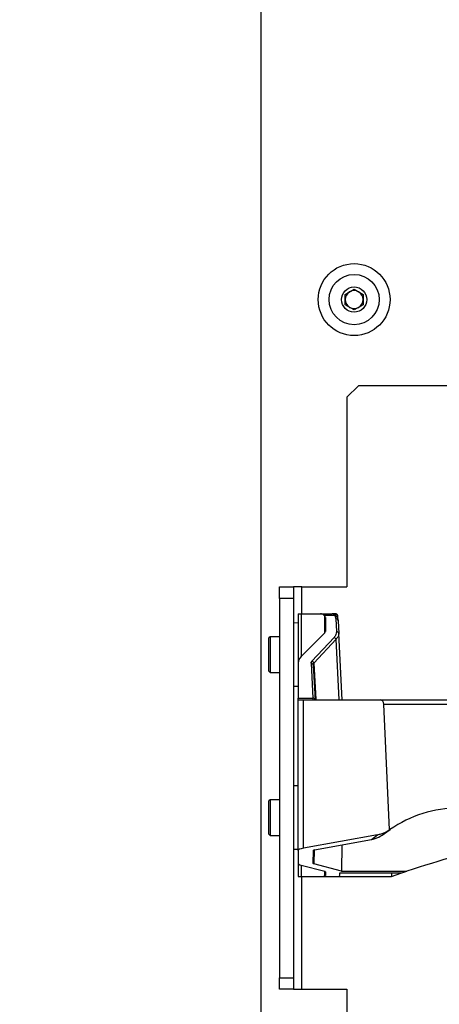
# Model space of a CAD drawing. Header units: inches. Extents: x 0.4 to 16.8, y 0 to 10.8.
# Tile 15 of 102: x 4.657 to 5.114, y 4.806 to 5.877. Entities that reach past the tile are written whole.
import ezdxf

# ---------------------------------------------------------------- set-up
doc = ezdxf.new("R2010")
doc.units = ezdxf.units.IN
doc.header["$MEASUREMENT"] = 0
doc.layers.add('FORMAT', color=7, linetype='Continuous')
doc.styles.add('SLDTEXTSTYLE3', font='TXT', dxfattribs={"width": 0.75})
doc.dimstyles.new('SLDDIMSTYLE0', dxfattribs={"dimtxt": 0.125, "dimasz": 0.13, "dimexe": 0, "dimexo": 0.0625, "dimgap": 0.03125, "dimtad": 0, "dimtih": 1, "dimtoh": 1, "dimdec": 1, "dimlfac": 8, "dimrnd": 1e-09, "dimzin": 12, "dimdsep": 46, "dimtxsty": 'SLDTEXTSTYLE3', "dimsah": 1, "dimcen": 0.09, "dimadec": 0, "dimazin": 3, "dimtfac": 1, "dimtdec": 1, "dimtofl": 0, "dimtmove": 0, "dimatfit": 3, "dimfxl": 0, "dimfrac": 2, "dimtolj": 1, "dimtzin": 12, "dimarcsym": 0})
doc.dimstyles.new('SLDDIMSTYLE1', dxfattribs={"dimtxt": 0.125, "dimasz": 0.13, "dimexe": 0, "dimexo": 0.0625, "dimgap": 0.03125, "dimtad": 0, "dimtih": 1, "dimtoh": 1, "dimdec": 1, "dimlfac": 8, "dimrnd": 1e-09, "dimzin": 4, "dimdsep": 46, "dimtxsty": 'SLDTEXTSTYLE3', "dimsah": 1, "dimcen": 0.09, "dimadec": 0, "dimazin": 1, "dimtfac": 1, "dimtdec": 1, "dimtofl": 0, "dimtmove": 0, "dimatfit": 3, "dimfxl": 0, "dimfrac": 2, "dimtolj": 1, "dimtzin": 12, "dimarcsym": 0})

# ---------------------------------------------------------------- blocks, each defined once
blk = doc.blocks.new('_D_2')
at = {"layer": 'FORMAT'}
for p, q in [((4.9238, 6.8538), (3.9288, 6.8538)), ((4.0538, 6.8538), (4.0538, 5.5647)), ((3.9152, 5.5393), (3.8772, 5.5393)), ((3.8772, 5.5393), (3.8772, 5.3409)), ((4.1923, 5.5393), (4.2304, 5.5393)), ((4.2304, 5.5393), (4.2304, 5.3409)), ((3.8772, 5.3409), (3.9152, 5.3409)), ((4.2304, 5.3409), (4.1923, 5.3409)), ((4.0538, 3.6663), (4.0538, 4.9554)), ((4.9238, 3.6663), (3.9288, 3.6663))]:
    blk.add_line(p, q, dxfattribs=at)
for points in [[(4.0538, 6.8538), (4.0338, 6.7238), (4.0738, 6.7238)], [(4.0538, 3.6663), (4.0738, 3.7963), (4.0338, 3.7963)]]:
    blk.add_solid(points, dxfattribs=at)
at = {"layer": 'FORMAT', "char_height": 0.125, "attachment_point": 1, "style": 'SLDTEXTSTYLE3'}
for s, insert in [('648', (3.9152, 5.502)), ('25.5', (3.8922, 5.315)), ('MOUNTING', (3.6, 5.1165))]:
    blk.add_mtext(s, dxfattribs=dict(at, insert=insert))
blk = doc.blocks.new('_D_3')
at = {"layer": 'FORMAT'}
for p, q in [((4.8777, 6.9475), (3.0659, 6.9475)), ((3.1909, 6.9475), (3.1909, 5.4655)), ((3.0523, 5.4401), (3.0142, 5.4401)), ((3.0142, 5.4401), (3.0142, 5.2416)), ((3.3294, 5.4401), (3.3675, 5.4401)), ((3.3675, 5.4401), (3.3675, 5.2416)), ((3.0142, 5.2416), (3.0523, 5.2416)), ((3.3675, 5.2416), (3.3294, 5.2416)), ((3.1909, 3.5725), (3.1909, 5.0546)), ((4.8777, 3.5725), (3.0659, 3.5725))]:
    blk.add_line(p, q, dxfattribs=at)
for points in [[(3.1909, 6.9475), (3.1709, 6.8175), (3.2109, 6.8175)], [(3.1909, 3.5725), (3.2109, 3.7025), (3.1709, 3.7025)]]:
    blk.add_solid(points, dxfattribs=at)
at = {"layer": 'FORMAT', "char_height": 0.125, "attachment_point": 1, "style": 'SLDTEXTSTYLE3'}
for s, insert in [('686', (3.0523, 5.4028)), ('27.0', (3.0292, 5.2157))]:
    blk.add_mtext(s, dxfattribs=dict(at, insert=insert))

msp = doc.modelspace()

# ---------------------------------------------------------------- linework, layer by layer
at = {"color": 7, "linetype": 'Continuous'}
for p, q in [((4.9199, 6.76), (4.9199, 3.76)), ((5.0117, 5.5782), (5.0215, 5.5838)), ((5.0215, 5.5838), (5.0312, 5.5782)), ((5.0117, 5.5669), (5.0117, 5.5782)), ((5.0312, 5.5782), (5.0312, 5.5669)), ((5.0215, 5.5613), (5.0117, 5.5669)), ((5.0312, 5.5669), (5.0215, 5.5613)), ((5.0262, 5.4788), (5.0137, 5.4663)), ((5.3137, 5.4788), (5.0262, 5.4788)), ((5.0137, 5.4663), (5.0137, 5.26)), ((4.9401, 5.26), (4.9557, 5.26)), ((4.9401, 5.2475), (4.9401, 5.26)), ((4.9557, 5.26), (4.9557, 5.2475)), ((4.9645, 5.26), (4.9557, 5.26)), ((4.9645, 5.26), (5.0137, 5.26)), ((4.9645, 5.2308), (4.9645, 5.26)), ((4.9557, 5.2475), (4.9401, 5.2475)), ((4.9401, 5.2475), (4.9401, 4.835)), ((4.9557, 5.2475), (4.9557, 4.835)), ((4.9606, 5.2308), (4.9606, 5.1773)), ((4.9606, 5.2308), (4.9639, 5.2308)), ((4.9639, 5.2308), (4.9848, 5.2308)), ((4.9639, 5.2308), (4.9639, 5.1844)), ((4.9848, 5.2308), (4.9977, 5.2308)), ((4.9891, 5.2288), (4.9895, 5.2284)), ((5.0006, 5.2288), (4.9891, 5.2288)), ((4.9895, 5.21), (4.9895, 5.2284)), ((4.9902, 5.2269), (4.9902, 5.2114)), ((4.9984, 5.2307), (4.9977, 5.2308)), ((4.9984, 5.2308), (4.9977, 5.2308)), ((5.0006, 5.2288), (5.0016, 5.2253)), ((5.0016, 5.2253), (5.0023, 5.2115)), ((5.0036, 5.2284), (5.0033, 5.2284)), ((5.0038, 5.2284), (5.0036, 5.2284)), ((5.004, 5.2233), (5.0038, 5.2284)), ((4.9606, 5.2209), (4.9557, 5.2207)), ((5.004, 5.2233), (5.0048, 5.2095)), ((4.93, 5.2058), (4.9288, 5.2047)), ((4.9288, 5.1865), (4.9288, 5.2047)), ((4.9401, 5.2058), (4.93, 5.2058)), ((4.93, 5.2058), (4.93, 5.1865)), ((4.9895, 5.21), (4.9639, 5.1844)), ((4.9997, 5.2051), (4.9755, 5.1793)), ((5.0086, 5.1372), (5.0048, 5.2095)), ((5.0018, 5.2031), (4.9776, 5.1773)), ((5.0053, 5.1372), (5.0018, 5.2031)), ((4.9288, 5.1683), (4.9288, 5.1865)), ((4.93, 5.1865), (4.93, 5.1671)), ((4.9606, 5.1773), (4.9606, 5.1392)), ((4.9746, 5.1771), (4.9766, 5.1392)), ((4.977, 5.1751), (4.979, 5.1372)), ((4.9776, 5.1773), (4.9797, 5.1378)), ((4.9288, 5.1683), (4.93, 5.1671)), ((4.93, 5.1671), (4.9401, 5.1671)), ((4.9557, 5.1522), (4.9606, 5.152)), ((4.9606, 5.1392), (4.9766, 5.1392)), ((4.9606, 5.1372), (4.9606, 5.1392)), ((4.9606, 4.9735), (4.9606, 5.1372)), ((4.9606, 5.1372), (4.9664, 5.1372)), ((4.9664, 4.976), (4.9664, 5.1372)), ((4.9664, 5.1372), (5.0499, 5.1372)), ((5.0499, 5.1372), (5.2488, 5.1372)), ((5.06, 4.9958), (5.054, 5.1326)), ((5.054, 5.1326), (5.2488, 5.1326)), ((4.9606, 5.0437), (4.9557, 5.0436)), ((4.93, 5.0287), (4.9288, 5.0275)), ((4.9288, 5.0093), (4.9288, 5.0275)), ((4.9401, 5.0287), (4.93, 5.0287)), ((4.93, 5.0287), (4.93, 5.0093)), ((4.9288, 4.9911), (4.9288, 5.0093)), ((4.93, 5.0093), (4.93, 4.9899)), ((4.9288, 4.9911), (4.93, 4.9899)), ((4.93, 4.9899), (4.9401, 4.9899)), ((5.0469, 4.9906), (4.9664, 4.976)), ((5.0403, 4.9854), (5.0469, 4.9906)), ((5.0546, 4.9918), (5.0606, 4.9962)), ((5.0606, 4.9962), (5.06, 4.9958)), ((4.9784, 4.9742), (5.0403, 4.9854)), ((5.0081, 4.9796), (5.0077, 4.9509)), ((4.9557, 4.975), (4.9606, 4.9748)), ((4.9606, 4.9735), (4.9606, 4.9594)), ((4.9768, 4.9593), (4.9772, 4.9737)), ((4.9779, 4.9741), (4.9775, 4.9589)), ((4.9606, 4.9594), (4.9606, 4.9453)), ((4.9639, 4.9575), (4.9895, 4.9508)), ((4.9639, 4.9575), (4.9639, 4.9453)), ((5.0077, 4.9509), (4.9775, 4.9589)), ((4.9895, 4.9459), (4.9895, 4.9508)), ((4.9902, 4.9504), (4.9902, 4.9463)), ((5.006, 4.9465), (5.0061, 4.949)), ((5.0061, 4.949), (5.0733, 4.949)), ((5.0077, 4.9509), (5.079, 4.9509)), ((5.0621, 4.949), (5.0622, 4.9453)), ((5.0622, 4.9453), (5.0724, 4.9487)), ((5.0733, 4.949), (5.079, 4.9509)), ((4.9606, 4.9453), (4.9639, 4.9453)), ((4.9639, 4.9453), (4.9871, 4.9453)), ((4.9645, 4.8225), (4.9645, 4.9453)), ((4.9871, 4.9453), (4.9895, 4.9459)), ((4.9871, 4.9453), (5.0048, 4.9453)), ((5.0048, 4.9453), (5.0621, 4.9453)), ((5.0621, 4.9453), (5.0622, 4.9453)), ((4.9401, 4.835), (4.9557, 4.835)), ((4.9401, 4.8225), (4.9401, 4.835)), ((4.9557, 4.835), (4.9557, 4.8225)), ((4.9557, 4.8225), (4.9401, 4.8225)), ((4.9557, 4.8225), (4.9645, 4.8225)), ((4.9645, 4.8225), (5.0137, 4.8225)), ((5.0137, 4.8225), (5.0137, 4.6163))]:
    msp.add_line(p, q, dxfattribs=at)
at = {"color": 7, "linetype": 'Continuous', "flags": 128}
for points in [[(4.9988, 5.2307), (4.9988, 5.2307), (4.9984, 5.2308)], [(5.0038, 5.2284), (5.0037, 5.2289), (5.0037, 5.2289)]]:
    msp.add_lwpolyline(points, dxfattribs=at)
at = {"color": 7, "linetype": 'Continuous'}
for radius in [0.0391, 0.0273, 0.0137]:
    msp.add_circle((5.0215, 5.5725), radius, dxfattribs=at)
for centre, radius, start, end in [((5.0215, 5.5725), 0.00975, 120, 180), ((5.0215, 5.5725), 0.00975, 60, 120), ((5.0215, 5.5725), 0.00975, 0, 60), ((5.0215, 5.5725), 0.00975, 180, 240), ((5.0215, 5.5725), 0.00975, 300, 0), ((5.0215, 5.5725), 0.00975, 240, 300), ((5.001, 5.2269), 0.00193, 356.442, 103.1869), ((5.0013, 5.2283), 0.00246, 50.5487, 90), ((5.0018, 5.2231), 0.0023, 7.1763, 94.477), ((4.999, 5.2021), 0.003, 17.6379, 75.8529), ((5.0025, 5.2092), 0.0023, 7.1763, 94.477), ((4.9748, 5.1748), 0.0023, 7.1763, 94.477), ((4.9747, 5.1764), 0.003, 17.6379, 75.8529), ((4.9768, 5.1369), 0.0023, 7.1763, 94.477), ((5.1353, 4.8886), 0.131, 90, 124.7822), ((5.7185, 2.9802), 2.0719, 104.8584, 107.9798)]:
    msp.add_arc(centre, radius, start, end, dxfattribs=at)
for centre, major_axis, ratio, start_param, end_param in [((4.9848, 5.216), (0, 0.0148), 0.57735, 5.759587, 6.283185), ((4.9852, 5.2269), (0.00492, 0), 0.57735, 0, 0.523599), ((4.9852, 5.2114), (0.00492, 0), 0.57735, 5.759587, 6.283185), ((4.9852, 5.1773), (0.0246, 0), 0.57735, 2.617994, 3.141593), ((5.0499, 5.1323), (0, 0.00492), 0.8391, 4.764749, 6.283185), ((4.9852, 4.9735), (0.0246, 0), 0.152336, 2.443461, 3.141593), ((4.9821, 4.9737), (0.00492, 0), 0.152068, 2.43964, 3.137522), ((4.9852, 4.9594), (0.0246, 0), 0.152336, 3.141593, 3.665191), ((4.9817, 4.9593), (0.00492, 0), 0.152448, 3.137501, 3.660916), ((4.9852, 4.9504), (0.00492, 0), 0.152336, 0, 0.523599), ((4.9852, 4.9463), (0.00492, 0), 0.152336, 5.759587, 6.283185), ((4.9814, 4.9465), (0.0246, 0), 0.152123, 5.963963, 6.279112)]:
    msp.add_ellipse(centre, major_axis=major_axis, ratio=ratio, start_param=start_param, end_param=end_param, dxfattribs=at)
msp.add_open_spline([(5.0013, 5.2308), (5.0012, 5.2308), (5.0009, 5.2308), (4.9992, 5.2308), (4.9984, 5.2308)], degree=3, dxfattribs=at)
for points, knots in [([(5.0006, 5.2288), (5.0003, 5.2293), (4.9997, 5.2303), (4.9988, 5.2306), (4.9984, 5.2307)], [0, 0, 0, 0, 0.5061, 1, 1, 1, 1]), ([(5.0028, 5.2278), (5.0023, 5.2284), (5.0013, 5.2299), (4.9998, 5.2304), (4.9989, 5.2306)], [0, 0, 0, 0, 0.441049, 1, 1, 1, 1]), ([(5.0037, 5.2284), (5.0037, 5.2286), (5.0037, 5.2291), (5.0033, 5.2297), (5.0029, 5.2303), (5.0024, 5.2305), (5.0022, 5.2306)], [0, 0, 0, 0, 0.239604, 0.491311, 0.747729, 1, 1, 1, 1]), ([(5.0029, 5.2268), (5.0032, 5.2262), (5.0037, 5.2252), (5.004, 5.2241), (5.004, 5.2236), (5.004, 5.2234), (5.004, 5.2234), (5.004, 5.2233), (5.004, 5.2233), (5.004, 5.2233)], [0, 0, 0, 0, 0.499599, 0.86804, 0.963595, 0.989191, 0.996444, 0.998684, 1, 1, 1, 1]), ([(5.0023, 5.2115), (5.0022, 5.2104), (5.0021, 5.2081), (5.0005, 5.2061), (4.9997, 5.2051)], [0, 0, 0, 0, 0.505694, 1, 1, 1, 1]), ([(5.0048, 5.2095), (5.0047, 5.2084), (5.0045, 5.2061), (5.0027, 5.2041), (5.0018, 5.2031)], [0, 0, 0, 0, 0.50483, 1, 1, 1, 1]), ([(4.9746, 5.1771), (4.9746, 5.1775), (4.9746, 5.1782), (4.9752, 5.1789), (4.9755, 5.1793)], [0, 0, 0, 0, 0.505725, 1, 1, 1, 1]), ([(4.977, 5.1751), (4.9771, 5.1755), (4.9771, 5.1763), (4.9774, 5.177), (4.9776, 5.1773)], [0, 0, 0, 0, 0.569008, 1, 1, 1, 1]), ([(4.9766, 5.1392), (4.9766, 5.1386), (4.9767, 5.1375), (4.9767, 5.1373), (4.9767, 5.1372)], [0, 0, 0, 0, 0.505898, 1, 1, 1, 1]), ([(5.0403, 4.9854), (5.0417, 4.9857), (5.0444, 4.9863), (5.0492, 4.9882), (5.0525, 4.9904), (5.0546, 4.9918)], [0, 0, 0, 0, 0.277847, 0.555702, 1, 1, 1, 1]), ([(5.0469, 4.9906), (5.0483, 4.9909), (5.051, 4.9915), (5.0554, 4.9931), (5.0583, 4.9949), (5.06, 4.9958)], [0, 0, 0, 0, 0.302656, 0.605307, 1, 1, 1, 1])]:
    msp.add_open_spline(points, degree=3, knots=knots, dxfattribs=at)

# ---------------------------------------------------------------- dimensions: what is measured, and where the dimension line sits
at = {"layer": 'FORMAT'}
dim = msp.add_linear_dim(base=(3.1909, 3.5725), p1=(4.9277, 6.9475), p2=(4.9277, 3.5725), angle=90, dimstyle='SLDDIMSTYLE1', dxfattribs=at)
dim.commit()
dim.dimension.update_dxf_attribs({"geometry": '_D_3', "text_midpoint": (3.1909, 5.26), "dimtype": 160})
dim = msp.add_linear_dim(base=(4.0538, 3.6663), p1=(4.9738, 6.8538), p2=(4.9738, 3.6663), angle=90, text='<>\\PMOUNTING', dimstyle='SLDDIMSTYLE0', dxfattribs=at)
dim.commit()
dim.dimension.update_dxf_attribs({"geometry": '_D_2', "text_midpoint": (4.0538, 5.26), "dimtype": 160})

doc.saveas('drawing.dxf')
